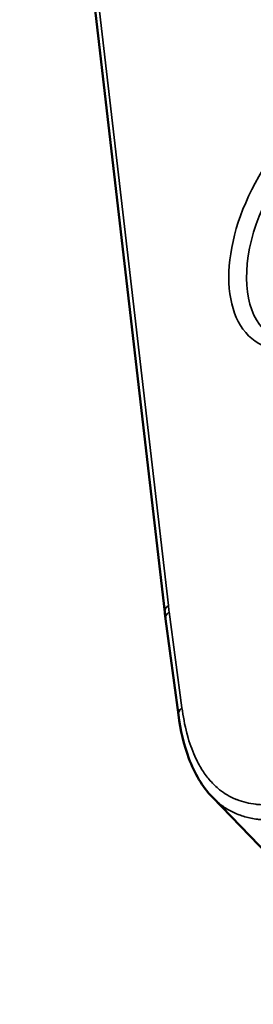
# Paper-space layout 'Sheet_1' of a CAD drawing. Header units: millimetres. Extents: x 0 to 118, y 0 to 118.
# Tile 109 of 206: x 75.832 to 76.195, y 33.019 to 34.552. Entities that reach past the tile are written whole.
import ezdxf

# ---------------------------------------------------------------- set-up
doc = ezdxf.new("R2010")
doc.units = ezdxf.units.MM
doc.layers.add('Visible (ANSI)', color=7, linetype='Continuous', lineweight=50)
doc.layers.add('Visible Narrow (ANSI)', color=7, linetype='Continuous', lineweight=35)

psp = doc.layouts.new('Sheet_1')

# ---------------------------------------------------------------- linework, layer by layer
at = {"layer": 'Visible (ANSI)'}
for p, q in [((76.05772, 33.62953), (75.83244, 35.58047)), ((76.0789, 33.46988), (76.05899, 33.61925)), ((76.44152, 33.01886), (76.13171, 33.3415))]:
    psp.add_line(p, q, dxfattribs=at)
for points, knots in [([(76.05899, 33.61925), (76.0589, 33.61993), (76.05881, 33.62061), (76.05864, 33.62198), (76.05855, 33.62266), (76.05838, 33.62403), (76.05829, 33.62472), (76.05812, 33.62609), (76.05804, 33.62677), (76.05788, 33.62815), (76.0578, 33.62884), (76.05772, 33.62953)], [2.999695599, 2.999695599, 2.999695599, 2.999695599, 3.003204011, 3.003204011, 3.006712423, 3.006712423, 3.010220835, 3.010220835, 3.013729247, 3.013729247, 3.017237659, 3.017237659, 3.017237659, 3.017237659]), ([(76.13171, 33.3415), (76.11597, 33.3579), (76.1039, 33.37873), (76.08738, 33.42269), (76.08212, 33.44571), (76.0789, 33.46988)], [0, 0, 0, 0, 0.26593215, 0.26593215, 0.50638635, 0.50638635, 0.50638635, 0.50638635])]:
    psp.add_open_spline(points, degree=3, knots=knots, dxfattribs=at)
at = {"layer": 'Visible Narrow (ANSI)'}
for p, q in [((76.06335, 33.63982), (75.83808, 35.59077)), ((76.08449, 33.48052), (76.06459, 33.62988))]:
    psp.add_line(p, q, dxfattribs=at)
psp.add_ellipse((76.31647, 34.24274), major_axis=(-0.11256, -0.19497), ratio=0.5773503, dxfattribs=at)
for centre, major_axis, ratio, start_param, end_param in [((76.33014, 34.23484), (0.10272, 0.17792), 0.5773503, 6.2708424, 9.4371209), ((76.07727, 33.63179), (-0.01956, -0.00226), 0.6445034, 5.4273792, 6.2831853), ((76.58995, 34.01986), (0.37526, 0.64997), 0.5773503, 2.4805495, 2.4980915), ((76.07851, 33.62185), (-0.01951, -0.0026), 0.6531973, 5.4160279, 6.2831853), ((76.09841, 33.47248), (-0.01951, -0.0026), 0.6531973, 5.4160279, 6.2831984)]:
    psp.add_ellipse(centre, major_axis=major_axis, ratio=ratio, start_param=start_param, end_param=end_param, dxfattribs=at)
for points, knots in [([(76.34186, 33.37136), (76.33553, 33.36771), (76.3292, 33.36424), (76.32288, 33.36099), (76.31593, 33.3574), (76.30898, 33.35407), (76.30207, 33.35103), (76.29442, 33.34765), (76.28682, 33.34463), (76.27927, 33.34199), (76.2709, 33.33906), (76.26261, 33.3366), (76.25444, 33.33467), (76.25261, 33.33424), (76.25079, 33.33383), (76.24898, 33.33345), (76.24178, 33.33195), (76.23468, 33.33087), (76.22772, 33.33025), (76.22026, 33.32958), (76.21295, 33.32944), (76.20586, 33.32986), (76.20366, 33.32998), (76.20149, 33.33016), (76.19933, 33.3304), (76.18896, 33.33153), (76.17909, 33.33391), (76.16986, 33.33755), (76.16904, 33.33787), (76.16823, 33.33821), (76.16742, 33.33855), (76.15866, 33.34226), (76.15052, 33.34713), (76.14306, 33.35306), (76.14045, 33.35514), (76.13793, 33.35735), (76.13549, 33.35968), (76.13069, 33.36427), (76.12622, 33.36935), (76.12209, 33.37486), (76.11812, 33.38015), (76.11447, 33.38585), (76.11112, 33.39189), (76.1094, 33.39499), (76.10777, 33.39818), (76.10621, 33.40145), (76.10147, 33.41144), (76.09746, 33.42223), (76.09413, 33.43365), (76.09389, 33.43448), (76.09365, 33.43531), (76.09341, 33.43614), (76.08986, 33.44878), (76.08713, 33.46217), (76.0851, 33.47609), (76.08489, 33.47756), (76.08469, 33.47904), (76.08449, 33.48052)], [0.00000004, 0.00000004, 0.00000004, 0.00000004, 0.05025338, 0.05025338, 0.05025338, 0.105606, 0.105606, 0.105606, 0.16684946, 0.16684946, 0.16684946, 0.23478844, 0.23478844, 0.23478844, 0.25, 0.25, 0.25, 0.3102989, 0.3102989, 0.3102989, 0.375, 0.375, 0.375, 0.39501483, 0.39501483, 0.39501483, 0.49142919, 0.49142919, 0.49142919, 0.5, 0.5, 0.5, 0.59260522, 0.59260522, 0.59260522, 0.625, 0.625, 0.625, 0.68873563, 0.68873563, 0.68873563, 0.75, 0.75, 0.75, 0.78136104, 0.78136104, 0.78136104, 0.87699411, 0.87699411, 0.87699411, 0.88393371, 0.88393371, 0.88393371, 0.98892583, 0.98892583, 0.98892583, 1, 1, 1, 1]), ([(76.35529, 33.34754), (76.34964, 33.34444), (76.34411, 33.34153), (76.33749, 33.33822), (76.3363, 33.33763), (76.32937, 33.33425), (76.32375, 33.33165), (76.31647, 33.32849), (76.3147, 33.32774), (76.30788, 33.3249), (76.30294, 33.32297), (76.29488, 33.32004), (76.29171, 33.31894), (76.28729, 33.31749), (76.286, 33.31708), (76.28014, 33.31525), (76.27567, 33.31397), (76.26816, 33.31203), (76.26507, 33.3113), (76.25944, 33.31007), (76.25689, 33.30956), (76.25013, 33.30833), (76.24598, 33.3077), (76.23905, 33.30686), (76.23621, 33.30658), (76.23122, 33.30621), (76.22904, 33.30608), (76.22307, 33.30585), (76.21933, 33.30583), (76.21199, 33.30605), (76.20839, 33.30629), (76.20426, 33.30672), (76.20365, 33.30678), (76.2027, 33.30689), (76.20234, 33.30694), (76.19858, 33.3074), (76.19525, 33.30795), (76.1887, 33.30927), (76.18548, 33.31006), (76.18137, 33.31124), (76.18041, 33.31153), (76.17679, 33.31266), (76.17419, 33.31358), (76.16861, 33.31579), (76.16565, 33.31711), (76.16154, 33.31916), (76.16032, 33.31979), (76.15628, 33.322), (76.15352, 33.32367), (76.14825, 33.32718), (76.14574, 33.329), (76.1425, 33.33158), (76.1417, 33.33222), (76.13844, 33.33496), (76.13604, 33.33716), (76.13303, 33.34014), (76.13237, 33.34082), (76.13171, 33.3415)], [0.00000003, 0.00000003, 0.00000003, 0.00000003, 0.03359921, 0.03359921, 0.04100203, 0.04100203, 0.07692308, 0.07692308, 0.0886348, 0.0886348, 0.12222419, 0.12222419, 0.14456726, 0.14456726, 0.15384615, 0.15384615, 0.1869348, 0.1869348, 0.21063424, 0.21063424, 0.23076923, 0.23076923, 0.26468267, 0.26468267, 0.28872424, 0.28872424, 0.30769231, 0.30769231, 0.34140997, 0.34140997, 0.37531762, 0.37531762, 0.38118688, 0.38118688, 0.38461538, 0.38461538, 0.41782032, 0.41782032, 0.45122589, 0.45122589, 0.46153846, 0.46153846, 0.49015026, 0.49015026, 0.5240341, 0.5240341, 0.53846154, 0.53846154, 0.57241921, 0.57241921, 0.60477515, 0.60477515, 0.61538462, 0.61538462, 0.64865623, 0.64865623, 0.65817996, 0.65817996, 0.65817996, 0.65817996])]:
    psp.add_open_spline(points, degree=3, knots=knots, dxfattribs=at)

doc.saveas('drawing.dxf')
